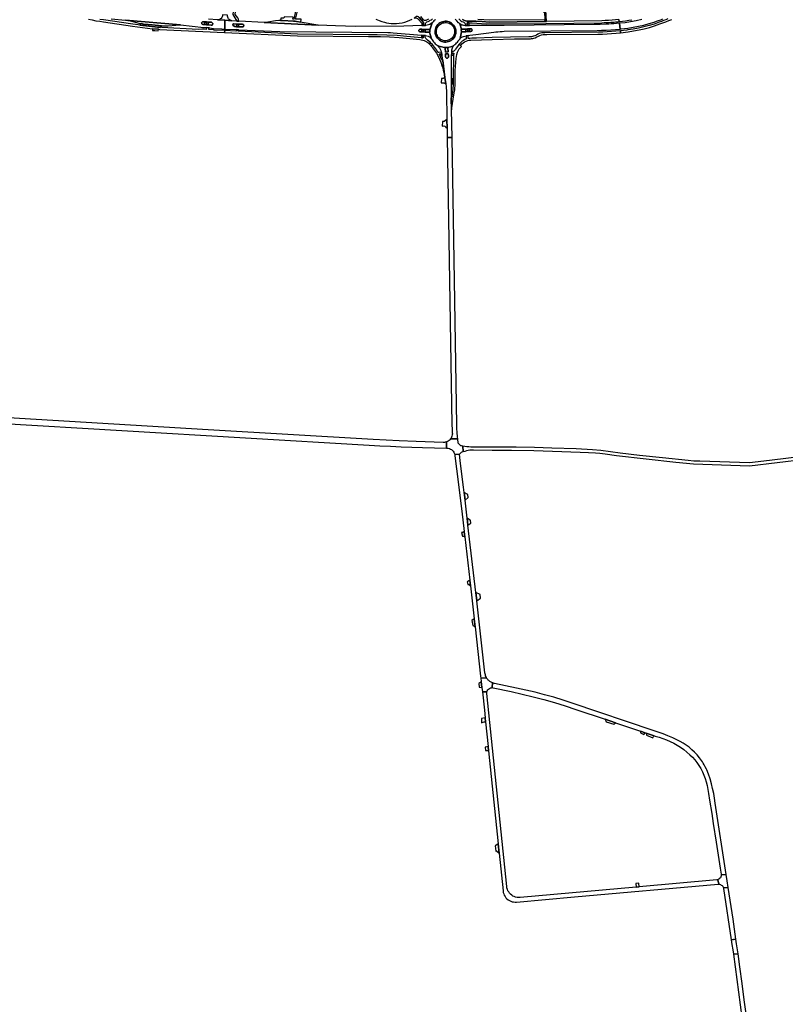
# Model space of a CAD drawing. Header units: metres. Extents: x 127325 to 135234, y 401140 to 409815.
# Tile 49 of 125: x 129983 to 130832, y 405906 to 406998. Entities that reach past the tile are written whole.
import ezdxf

# ---------------------------------------------------------------- set-up
doc = ezdxf.new("R2010")
doc.units = ezdxf.units.M
doc.layers.add('wegvakonderdelen', color=7, linetype='Continuous')

msp = doc.modelspace()

# ---------------------------------------------------------------- linework, layer by layer
at = {"layer": 'wegvakonderdelen'}
for points in [[(130213.8, 407003.1), (130208.2, 407003.5), (130208.1, 407002.4), (130207.7, 407001.4), (130207.2, 407000.5), (130206.5, 406999.6), (130205.6, 406999), (130204.6, 406998.5), (130203.6, 406998.2), (130202.5, 406998.1), (130210.8, 406997.5), (130218.5, 406997), (130217.5, 406997.2), (130216.5, 406997.7), (130215.6, 406998.3), (130214.9, 406999.1), (130214.3, 407000), (130213.9, 407001), (130213.7, 407002), (130213.8, 407003.1)], [(130222.8, 407010.5), (130219.9, 407010.6), (130219.8, 407007.4), (130219.6, 407003.8), (130223.8, 406996.7), (130226.3, 406996.5), (130226.2, 406996.6), (130226.1, 406996.6), (130226, 406996.7), (130226, 406996.8), (130226, 406997), (130225.9, 406997.6), (130225.9, 406998.3), (130225.7, 406998.9), (130225.5, 406999.5), (130225.2, 407000.1), (130222.3, 407004), (130222.8, 407010.5)], [(130272.5, 406997.3), (130274.5, 406997.3), (130286.7, 406996.7), (130288.6, 406996.5), (130290.1, 406996.3), (130295, 406995.4), (130295.3, 406998.7), (130289.1, 406998.9), (130291.1, 407007.7), (130289.1, 407007.7), (130287, 406998.8), (130286.2, 406998.8), (130286.3, 407000.9), (130276.3, 407001.2), (130276.3, 407000.8), (130276.2, 407000), (130274.6, 407000), (130272.6, 407000), (130272.5, 406997.3)], [(130423, 407001.6), (130421.2, 407000.4), (130420.4, 407000), (130421.4, 407000.2), (130422.4, 407000.3), (130423.4, 407000), (130424.3, 406999.6), (130425.1, 406998.9), (130429, 406994.3), (130429, 406991.7), (130431.1, 406991.8), (130431, 406995), (130426.2, 407000.7), (130425.4, 407001.3), (130424.3, 407001.6), (130423.7, 407001.7), (130423, 407001.6)], [(130564.9, 407010.3), (130563.6, 407010.2), (130563.3, 407010.2), (130563.5, 407006.9), (130565, 407007), (130565.5, 406998.1), (130565.7, 406996.2), (130567.3, 406996.2), (130566.5, 407008.8), (130565, 407008.7), (130564.9, 407010.3)], [(130100.5, 406997.8), (130105.8, 406996.8), (130116.9, 406993.9), (130119.2, 406993.5), (130120.6, 406993.3), (130125.6, 406993), (130130.2, 406992.4), (130140.3, 406991.5), (130141, 406991.4), (130142, 406991.3), (130144.6, 406991.3), (130148, 406991.4), (130156.4, 406992.3), (130161.4, 406992.5), (130100.5, 406997.8)], [(130116.9, 406993.9), (130116.3, 406992.2), (130129.9, 406990.5), (130139.3, 406989.6), (130139.3, 406991), (130140.3, 406991), (130140.3, 406991.5), (130130.2, 406992.4), (130125.6, 406993), (130120.6, 406993.3), (130119.2, 406993.5), (130117.9, 406993.7), (130116.9, 406993.9)], [(130186.5, 406996), (130188.4, 406995.8), (130190.4, 406995.7), (130192.4, 406995.5), (130195.8, 406995.3), (130196.3, 406995.1), (130196.8, 406994.8), (130197.1, 406994.4), (130197.3, 406993.8), (130197.2, 406993.2), (130197, 406992.7), (130196.6, 406992.3), (130196, 406992.1), (130195.5, 406992), (130192.1, 406992.4), (130190.2, 406992.6), (130188.2, 406992.8), (130186.2, 406993), (130185.7, 406993.2), (130185.2, 406993.6), (130185, 406994.1), (130184.9, 406994.6), (130185.1, 406995.2), (130185.4, 406995.6), (130185.9, 406995.9), (130186.5, 406996)], [(130188.4, 406995.8), (130186.5, 406996), (130185.9, 406995.9), (130185.4, 406995.6), (130185.1, 406995.2), (130184.9, 406994.6), (130185, 406994.1), (130185.2, 406993.6), (130185.7, 406993.2), (130186.2, 406993), (130188.2, 406992.8), (130188.4, 406995.8)], [(130190.4, 406995.7), (130188.4, 406995.8), (130188.2, 406992.8), (130190.2, 406992.6), (130190.4, 406995.7)], [(130192.4, 406995.5), (130190.4, 406995.7), (130190.2, 406992.6), (130192.1, 406992.4), (130192.4, 406995.5)], [(130195.8, 406995.3), (130192.4, 406995.5), (130192.1, 406992.4), (130195.5, 406992), (130196, 406992.1), (130196.6, 406992.3), (130197, 406992.7), (130197.2, 406993.2), (130197.3, 406993.8), (130197.1, 406994.4), (130196.8, 406994.8), (130196.3, 406995.1), (130195.8, 406995.3)], [(130440.5, 406994.7), (130439.3, 406993.8), (130437.9, 406993), (130436.5, 406992.4), (130435, 406992.1), (130433.4, 406991.9), (130433.2, 406991.9), (130431.1, 406991.8), (130429, 406991.7), (130409.2, 406991), (130355.2, 406990.8), (130344.4, 406990.9), (130333.5, 406991.3), (130314.3, 406992.2), (130254.4, 406995.2), (130226.5, 406996.5), (130226.3, 406996.5), (130223.8, 406996.7), (130223.6, 406996.7), (130218.5, 406997), (130210.8, 406997.5), (130210.5, 406987.8), (130223.1, 406987.3), (130223.2, 406987.3), (130225.9, 406987.1), (130226, 406987.1), (130271.5, 406985.1), (130391.4, 406984), (130394.4, 406983.9), (130397.4, 406983.7), (130428.7, 406981), (130430.7, 406980.8), (130433.1, 406980.6), (130433.1, 406980.6), (130434.6, 406980.4), (130436.1, 406979.9), (130437.4, 406979.1), (130438.6, 406978.2), (130439.7, 406977.1), (130437.6, 406984.5), (130437.6, 406984.4), (130437.5, 406984.4), (130437.4, 406984.3), (130437.3, 406984.3), (130437.3, 406984.3), (130432.8, 406984.5), (130430.7, 406984.6), (130428.8, 406984.6), (130427.3, 406984.7), (130426.8, 406984.8), (130426.3, 406985), (130426, 406985.5), (130425.8, 406985.9), (130425.9, 406986.5), (130426, 406986.9), (130426.4, 406987.3), (130426.8, 406987.6), (130427.4, 406987.6), (130429, 406987.6), (130430.8, 406987.5), (130432.9, 406987.5), (130437.4, 406987.3), (130437.5, 406987.3), (130437.7, 406987.3), (130437.8, 406987.2), (130437.9, 406987), (130437.9, 406986.9), (130440.5, 406994.7)], [(130230.1, 406990.1), (130225.7, 406990.3), (130223.7, 406990.4), (130221.6, 406990.8), (130219.9, 406991.7), (130219.5, 406992), (130219.3, 406992.4), (130219.4, 406992.8), (130219.6, 406993.2), (130219.9, 406993.5), (130220.4, 406993.5), (130223.9, 406993.4), (130225.8, 406993.3), (130230.3, 406993.1), (130230.8, 406993), (130231.2, 406992.7), (130231.5, 406992.3), (130231.7, 406991.8), (130231.7, 406991.3), (130231.5, 406990.8), (130231.1, 406990.4), (130230.7, 406990.2), (130230.1, 406990.1)], [(130223.9, 406993.4), (130220.4, 406993.5), (130219.9, 406993.5), (130219.6, 406993.2), (130219.4, 406992.8), (130219.3, 406992.4), (130219.5, 406992), (130219.9, 406991.7), (130221.6, 406990.8), (130223.7, 406990.4), (130223.9, 406993.4)], [(130225.8, 406993.3), (130223.9, 406993.4), (130223.7, 406990.4), (130225.7, 406990.3), (130225.8, 406993.3)], [(130230.3, 406993.1), (130225.8, 406993.3), (130225.7, 406990.3), (130230.1, 406990.1), (130230.7, 406990.2), (130231.1, 406990.4), (130231.5, 406990.8), (130231.7, 406991.3), (130231.7, 406991.8), (130231.5, 406992.3), (130231.2, 406992.7), (130230.8, 406993), (130230.3, 406993.1)], [(130288.6, 406996.5), (130286.7, 406996.7), (130274.5, 406997.3), (130270.7, 406997.3), (130266.7, 406996.9), (130258.4, 406995.5), (130254.4, 406995.2), (130314.3, 406992.2), (130309.3, 406993), (130290.1, 406996.3), (130288.6, 406996.5)], [(130443.8, 406986), (130444.1, 406987.5), (130444.5, 406989), (130445.1, 406990.3), (130445.9, 406991.6), (130446.9, 406992.8), (130448, 406993.8), (130449.2, 406994.7), (130450.5, 406995.4), (130451.9, 406996), (130453.4, 406996.3), (130454.9, 406996.5), (130456.4, 406996.4), (130457.9, 406996.2), (130459.3, 406995.8), (130460.7, 406995.2), (130462, 406994.4), (130463.2, 406993.4), (130464.2, 406992.3), (130465.1, 406991.1), (130465.8, 406989.8), (130466.4, 406988.3), (130466.7, 406986.9), (130466.9, 406985.4), (130466.8, 406983.9), (130466.6, 406982.4), (130466.2, 406980.9), (130465.5, 406979.5), (130464.8, 406978.3), (130463.8, 406977.1), (130462.7, 406976.1), (130461.5, 406975.2), (130460.2, 406974.4), (130458.7, 406973.9), (130457.3, 406973.6), (130455.8, 406973.4), (130454.3, 406973.4), (130452.8, 406973.7), (130451.3, 406974.1), (130449.9, 406974.7), (130448.7, 406975.5), (130447.5, 406976.5), (130446.4, 406977.6), (130445.6, 406978.8), (130444.8, 406980.1), (130444.3, 406981.5), (130443.9, 406983), (130443.8, 406984.5), (130443.8, 406986)], [(130466.8, 406983.9), (130466.9, 406985.4), (130466.7, 406986.9), (130466.4, 406988.3), (130465.8, 406989.8), (130465.1, 406991.1), (130464.2, 406992.3), (130463.2, 406993.4), (130462, 406994.4), (130460.7, 406995.2), (130459.3, 406995.8), (130457.9, 406996.2), (130456.4, 406996.4), (130454.9, 406996.5), (130453.4, 406996.3), (130451.9, 406996), (130450.5, 406995.4), (130449.2, 406994.7), (130448, 406993.8), (130446.9, 406992.8), (130445.9, 406991.6), (130445.1, 406990.3), (130444.5, 406989), (130444.1, 406987.5), (130443.8, 406986), (130443.8, 406984.5), (130443.9, 406983), (130444.3, 406981.5), (130444.8, 406980.1), (130445.6, 406978.8), (130446.4, 406977.6), (130447.5, 406976.5), (130448.7, 406975.5), (130449.9, 406974.7), (130451.3, 406974.1), (130452.8, 406973.7), (130454.3, 406973.4), (130455.8, 406973.4), (130457.3, 406973.6), (130458.7, 406973.9), (130460.2, 406974.4), (130461.5, 406975.2), (130462.7, 406976.1), (130463.8, 406977.1), (130464.8, 406978.3), (130465.5, 406979.5), (130466.2, 406980.9), (130466.6, 406982.4), (130466.8, 406983.9)], [(130450.1, 406976.4), (130448.9, 406977.2), (130447.8, 406978.2), (130447, 406979.3), (130446.3, 406980.6), (130445.7, 406981.9), (130445.4, 406983.3), (130445.3, 406984.8), (130445.3, 406986.2), (130445.6, 406987.6), (130446.1, 406989), (130446.8, 406990.2), (130447.6, 406991.4), (130448.6, 406992.4), (130449.7, 406993.3), (130451, 406994), (130452.3, 406994.6), (130453.7, 406994.9), (130455.1, 406995), (130456.6, 406995), (130458, 406994.7), (130459.4, 406994.2), (130460.6, 406993.5), (130461.8, 406992.7), (130462.8, 406991.7), (130463.7, 406990.6), (130464.4, 406989.3), (130465, 406988), (130465.3, 406986.6), (130465.4, 406985.1), (130465.3, 406983.7), (130465.1, 406982.3), (130464.6, 406980.9), (130463.9, 406979.7), (130463.1, 406978.5), (130462.1, 406977.5), (130461, 406976.6), (130459.7, 406975.9), (130458.4, 406975.3), (130457, 406975), (130455.5, 406974.9), (130454.1, 406974.9), (130452.7, 406975.2), (130451.3, 406975.7), (130450.1, 406976.4)], [(130648.1, 406994.3), (130647.6, 406994.2), (130644.8, 406994), (130641.9, 406993.7), (130639.1, 406993.5), (130636.3, 406993.3), (130633.5, 406993.1), (130626.9, 406992.9), (130620.3, 406992.8), (130520.2, 406991.8), (130509.3, 406991.7), (130486.4, 406991.7), (130481.9, 406991.7), (130479.6, 406991.7), (130477, 406991.7), (130475.8, 406991.7), (130474.6, 406992), (130473.4, 406992.3), (130472.3, 406992.9), (130471.3, 406993.5), (130473.2, 406987.6), (130477.7, 406987.8), (130479.8, 406987.9), (130481.8, 406988), (130483.3, 406988.2), (130483.8, 406988.1), (130484.3, 406987.9), (130484.6, 406987.5), (130484.8, 406987), (130484.8, 406986.5), (130484.7, 406986), (130484.4, 406985.5), (130483.9, 406985.3), (130483.4, 406985.1), (130481.9, 406985.1), (130480, 406985), (130477.9, 406984.8), (130473.4, 406984.6), (130473.3, 406984.6), (130473.3, 406984.6), (130473.2, 406984.6), (130473.1, 406984.6), (130473, 406984.7), (130471.7, 406977.3), (130472.8, 406978.3), (130474, 406979), (130475.4, 406979.7), (130476.7, 406980.1), (130478.2, 406980.4), (130480.3, 406980.8), (130482.2, 406981), (130488.8, 406981.8), (130509, 406984.4), (130511.3, 406984.7), (130513.5, 406984.9), (130515.8, 406985.1), (130518.1, 406985.2), (130520.4, 406985.3), (130623.3, 406986.3), (130628.4, 406986.4), (130633.6, 406986.6), (130638.7, 406986.9), (130643.8, 406987.3), (130648.9, 406987.8), (130648.1, 406994.3)], [(130481.4, 406994.6), (130479.4, 406994.6), (130479.6, 406991.7), (130481.9, 406991.7), (130481.7, 406991.7), (130481.6, 406991.8), (130481.5, 406991.9), (130481.5, 406992), (130481.5, 406992.1), (130481.4, 406994.6)], [(130130.6, 406988.2), (130130.5, 406986.3), (130132.9, 406986.1), (130136.8, 406985.8), (130137, 406987.3), (130137, 406987.6), (130130.6, 406988.2)], [(130225.9, 406985.4), (130225.8, 406985.5), (130225.7, 406985.5), (130225.6, 406985.6), (130225.5, 406985.8), (130225.4, 406985.9), (130225.5, 406986.6), (130225.5, 406986.8), (130225.5, 406986.9), (130225.6, 406987), (130225.8, 406987.1), (130225.9, 406987.1), (130223.2, 406987.3), (130223.3, 406987.2), (130223.4, 406987.1), (130223.5, 406987), (130223.6, 406986.9), (130223.5, 406986.7), (130223.5, 406986), (130223.5, 406985.8), (130223.4, 406985.7), (130223.3, 406985.6), (130223.2, 406985.6), (130223.1, 406985.6), (130223, 406985.6), (130210.5, 406986.2), (130210.4, 406984.1), (130291.1, 406980.2), (130370, 406979.4), (130383.4, 406979.4), (130393.1, 406979), (130403.8, 406978.4), (130415.9, 406977.3), (130426.8, 406976.2), (130428.5, 406976), (130430.1, 406975.6), (130431.6, 406975.1), (130433.2, 406974.4), (130434.6, 406973.6), (130435.6, 406972.8), (130436.7, 406972), (130437.6, 406971.2), (130438.5, 406970.3), (130439.4, 406969.3), (130440.8, 406970.5), (130439.5, 406971.9), (130438.2, 406973.1), (130436.9, 406974.4), (130435.5, 406975.6), (130434.1, 406976.7), (130433.5, 406977.3), (130433.1, 406977.9), (130432.8, 406978.6), (130432.6, 406979.4), (130432.6, 406980.2), (130432.6, 406980.3), (130432.7, 406980.4), (130432.8, 406980.5), (130432.9, 406980.6), (130433.1, 406980.6), (130430.7, 406980.8), (130430.6, 406977.9), (130428.6, 406978), (130412.6, 406979.7), (130401.7, 406980.5), (130390.1, 406981.1), (130379.7, 406981.4), (130369.9, 406981.3), (130291.2, 406982.3), (130225.9, 406985.4)], [(130429, 406987.6), (130427.4, 406987.6), (130426.8, 406987.6), (130426.4, 406987.3), (130426, 406986.9), (130425.9, 406986.5), (130425.8, 406985.9), (130426, 406985.5), (130426.3, 406985), (130426.8, 406984.8), (130427.3, 406984.7), (130428.8, 406984.6), (130429, 406987.6)], [(130430.7, 406980.8), (130428.7, 406981), (130428.6, 406978), (130430.6, 406977.9), (130430.7, 406980.8)], [(130430.8, 406987.5), (130429, 406987.6), (130428.8, 406984.6), (130430.7, 406984.6), (130430.8, 406987.5)], [(130432.9, 406987.5), (130430.8, 406987.5), (130430.7, 406984.6), (130432.8, 406984.5), (130432.9, 406987.5)], [(130437.9, 406986.9), (130437.9, 406987), (130437.8, 406987.2), (130437.7, 406987.3), (130437.5, 406987.3), (130437.4, 406987.3), (130432.9, 406987.5), (130432.8, 406984.5), (130437.3, 406984.3), (130437.3, 406984.3), (130437.4, 406984.3), (130437.5, 406984.4), (130437.6, 406984.4), (130437.6, 406984.5), (130437.8, 406984.8), (130437.9, 406986.9)], [(130624.4, 406982.3), (130629.4, 406982.3), (130634.4, 406982.5), (130639.4, 406982.8), (130644.4, 406983.2), (130649.4, 406983.7), (130649.2, 406985.9), (130644.3, 406985.4), (130639.4, 406985), (130634.5, 406984.7), (130629.6, 406984.5), (130624.8, 406984.3), (130565.3, 406983.7), (130563.7, 406983.8), (130562.1, 406983.7), (130560.5, 406983.3), (130559, 406982.8), (130557.6, 406982.1), (130556.3, 406981.2), (130554.2, 406980.2), (130553, 406979.8), (130551.8, 406979.5), (130550.5, 406979.3), (130549.2, 406979.2), (130547.9, 406979.1), (130507, 406978.4), (130489.8, 406977.7), (130484.5, 406977.6), (130482.3, 406977.4), (130480.4, 406977.2), (130480.3, 406980.8), (130478.2, 406980.4), (130478.3, 406978), (130478.3, 406977.7), (130478.2, 406977.3), (130478.1, 406977), (130477.8, 406976.7), (130477.5, 406976.5), (130476.7, 406976.1), (130475.2, 406975.2), (130473.9, 406974.3), (130472.6, 406973.2), (130471.4, 406972.1), (130470.3, 406970.9), (130471.8, 406969.4), (130472.7, 406970.4), (130473.6, 406971.4), (130475, 406972.6), (130476.5, 406973.6), (130478.2, 406974.4), (130479.9, 406975), (130481.7, 406975.4), (130483.5, 406975.5), (130507.2, 406976.4), (130531.9, 406976.9), (130548.2, 406977), (130549.5, 406977.1), (130550.8, 406977.2), (130552.1, 406977.4), (130553.4, 406977.7), (130554.6, 406978.1), (130556.7, 406979), (130558.3, 406980), (130560, 406980.8), (130561.8, 406981.3), (130563.7, 406981.6), (130565.6, 406981.6), (130567.7, 406981.6), (130624.4, 406982.3)], [(130477.7, 406987.8), (130473.2, 406987.6), (130473.1, 406987.5), (130472.9, 406987.5), (130472.8, 406987.3), (130472.8, 406987.2), (130472.8, 406987), (130472.9, 406985), (130472.9, 406985), (130472.9, 406984.9), (130472.9, 406984.8), (130473, 406984.7), (130473, 406984.7), (130473.1, 406984.6), (130473.2, 406984.6), (130473.3, 406984.6), (130473.3, 406984.6), (130473.4, 406984.6), (130477.9, 406984.8), (130477.7, 406987.8)], [(130479.8, 406987.9), (130477.7, 406987.8), (130477.9, 406984.8), (130480, 406985), (130479.8, 406987.9)], [(130481.8, 406988), (130479.8, 406987.9), (130480, 406985), (130481.9, 406985.1), (130481.8, 406988)], [(130483.3, 406988.2), (130481.8, 406988), (130481.9, 406985.1), (130483.4, 406985.1), (130483.9, 406985.3), (130484.4, 406985.5), (130484.7, 406986), (130484.8, 406986.5), (130484.8, 406987), (130484.6, 406987.5), (130484.3, 406987.9), (130483.8, 406988.1), (130483.3, 406988.2)], [(130451.2, 406960), (130451, 406961.2), (130450.9, 406961.9), (130450.6, 406962.6), (130450.5, 406962.4), (130450.5, 406962.3), (130450.4, 406962.2), (130450.2, 406962.1), (130450.1, 406962), (130448.1, 406961.9), (130447.6, 406961.9), (130447.2, 406962), (130446.9, 406962.2), (130446.6, 406962.5), (130446.3, 406962.9), (130445.6, 406964.3), (130444.5, 406966), (130443.3, 406967.6), (130442, 406969.1), (130440.8, 406970.5), (130439.4, 406969.3), (130439.6, 406969), (130440.4, 406968.1), (130441, 406967.1), (130443.3, 406964.1), (130445.3, 406961), (130447.1, 406957.8), (130448.8, 406954.5), (130450.2, 406951.1), (130451.4, 406947.5), (130452.2, 406944.9), (130452.9, 406942.2), (130453.6, 406939.5), (130454.2, 406936.8), (130454.7, 406934.1), (130452.3, 406952.8), (130452, 406953.6), (130452, 406953.5), (130451.9, 406953.4), (130451.7, 406953.3), (130451.5, 406953.4), (130451.4, 406953.5), (130450.6, 406955.3), (130449.6, 406957.4), (130448.4, 406959.8), (130451.2, 406960)], [(130462.1, 406958.8), (130462.2, 406960.8), (130462.3, 406963.4), (130462.3, 406963.4), (130462.4, 406964.7), (130462.7, 406965.9), (130463.1, 406967.1), (130463.6, 406968.2), (130464.3, 406969.2), (130463, 406968.5), (130460.4, 406967.7), (130457.5, 406967.5), (130457.7, 406967.5), (130457.8, 406967.5), (130457.9, 406967.4), (130458, 406967.3), (130458, 406967.1), (130458.2, 406962.6), (130455.2, 406962.3), (130454.9, 406966.9), (130454.9, 406967), (130455, 406967.2), (130455.1, 406967.3), (130455.2, 406967.4), (130455.4, 406967.4), (130452.8, 406967.4), (130449.8, 406968), (130446.4, 406969.5), (130446.6, 406969.4), (130447.7, 406968.2), (130448.6, 406966.9), (130449.4, 406965.5), (130450.1, 406964.1), (130450.6, 406962.6), (130450.9, 406961.9), (130451, 406961.2), (130451.2, 406960), (130451.4, 406958.1), (130452, 406953.6), (130452.3, 406952.8), (130454.7, 406934.1), (130455.7, 406927.2), (130455.9, 406924.2), (130456.4, 406917.6), (130456.9, 406887.4), (130457, 406877.9), (130457.2, 406867.6), (130462.6, 406867.6), (130462.1, 406898), (130461.7, 406910.9), (130461.8, 406912.9), (130461.8, 406918.1), (130461.8, 406927), (130461.8, 406933), (130461.9, 406953.4), (130462.1, 406958.8)], [(130472.9, 406968.4), (130470.3, 406970.9), (130470, 406970.5), (130469.2, 406969.5), (130467.6, 406967.1), (130466.5, 406965.4), (130466, 406964.6), (130465.4, 406963.9), (130464.6, 406963.4), (130463.8, 406963), (130462.9, 406962.9), (130462.7, 406962.9), (130462.6, 406963), (130462.4, 406963.1), (130462.4, 406963.2), (130462.3, 406963.4), (130462.2, 406960.8), (130464.7, 406961), (130464.1, 406958.5), (130463.9, 406932.7), (130463.8, 406928), (130463.8, 406927), (130463.6, 406920.8), (130463.2, 406918), (130462.5, 406912.9), (130462.4, 406912.7), (130462.2, 406912.6), (130462, 406912.6), (130461.9, 406912.7), (130461.8, 406912.9), (130461.7, 406910.9), (130462.1, 406898), (130465.1, 406917), (130465.3, 406918.6), (130465.5, 406920.1), (130465.7, 406921.6), (130465.8, 406923.1), (130465.9, 406924.6), (130465.9, 406942), (130467, 406955), (130467.8, 406959.6), (130468.8, 406962.2), (130470.5, 406965.8), (130472.9, 406968.4)], [(130451.4, 406958.1), (130451.2, 406960), (130448.4, 406959.8), (130449.6, 406957.4), (130449.6, 406957.6), (130449.7, 406957.8), (130449.8, 406957.9), (130450, 406958), (130450.1, 406958), (130451.4, 406958.1)], [(130457.5, 406967.5), (130455.4, 406967.4), (130455.2, 406967.4), (130455.1, 406967.3), (130455, 406967.2), (130454.9, 406967), (130454.9, 406966.9), (130455.2, 406962.3), (130458.2, 406962.6), (130458, 406967.1), (130458, 406967.3), (130457.9, 406967.4), (130457.8, 406967.5), (130457.7, 406967.5), (130457.5, 406967.5)], [(130455.4, 406958.4), (130455.4, 406960.2), (130458.4, 406960.5), (130458.5, 406958.6), (130458.6, 406957.1), (130458.6, 406956.5), (130458.3, 406956.1), (130457.9, 406955.7), (130457.4, 406955.5), (130456.9, 406955.4), (130456.4, 406955.6), (130455.9, 406955.9), (130455.6, 406956.4), (130455.5, 406956.9), (130455.4, 406958.4)], [(130458.5, 406958.6), (130458.4, 406960.5), (130455.4, 406960.2), (130455.4, 406958.4), (130455.5, 406956.9), (130455.6, 406956.4), (130455.9, 406955.9), (130456.4, 406955.6), (130456.9, 406955.4), (130457.4, 406955.5), (130457.9, 406955.7), (130458.3, 406956.1), (130458.6, 406956.5), (130458.6, 406957.1), (130458.5, 406958.6)], [(130464.7, 406961), (130462.2, 406960.8), (130462.1, 406958.8), (130463.6, 406959), (130463.7, 406958.9), (130463.9, 406958.9), (130464, 406958.8), (130464.1, 406958.6), (130464.1, 406958.5), (130464.7, 406961)], [(130454.7, 406934.1), (130453.2, 406933.3), (130452.6, 406933), (130450.8, 406933), (130450.6, 406928.3), (130453.5, 406928.1), (130454.6, 406927.8), (130455.7, 406927.2), (130454.7, 406934.1)], [(130463.9, 406932.7), (130461.8, 406933), (130461.8, 406927), (130463.8, 406927), (130463.8, 406928), (130463.9, 406932.7)], [(130463.2, 406918), (130461.8, 406918.1), (130461.8, 406912.9), (130461.9, 406912.7), (130462, 406912.6), (130462.2, 406912.6), (130462.4, 406912.7), (130462.5, 406912.9), (130463.2, 406918)], [(130456.9, 406887.4), (130455.2, 406886.2), (130453.7, 406885.4), (130452, 406885.3), (130451.8, 406880.2), (130453.5, 406880.4), (130454.5, 406880), (130455.7, 406879.1), (130457, 406877.9), (130456.9, 406887.4)], [(130462.6, 406867.6), (130457.2, 406867.6), (130462.4, 406549), (130462.6, 406543.5), (130462.8, 406540.1), (130462.8, 406539.9), (130462.9, 406538.6), (130462.8, 406537.4), (130462.5, 406536.2), (130462.1, 406535.1), (130461.5, 406534), (130460.9, 406533), (130469, 406533), (130468.7, 406535.5), (130468.3, 406540.3), (130468, 406544.4), (130467.9, 406548.6), (130465.2, 406708.9), (130462.6, 406867.6)], [(130456.4, 406529.7), (130455.7, 406529.5), (130455, 406529.3), (130454.2, 406529.2), (130453.5, 406529.2), (130452.8, 406529.2), (130422.9, 406530.1), (130403.9, 406530.8), (130375, 406532.2), (130192.2, 406543), (129951.9, 406557.5), (129951.4, 406551.1), (129958.9, 406550.6), (130370.8, 406526.1), (130382.6, 406525.4), (130394.5, 406524.8), (130406.3, 406524.3), (130418.1, 406523.9), (130429.9, 406523.5), (130456.6, 406522.8), (130456.4, 406529.7)], [(130469.5, 406528.2), (130469, 406533), (130460.9, 406533), (130460.1, 406532.1), (130459.3, 406531.4), (130458.4, 406530.7), (130457.4, 406530.1), (130456.4, 406529.7), (130456.6, 406522.8), (130457, 406522.8), (130458.3, 406522.7), (130459.6, 406522.4), (130460.8, 406521.8), (130461.9, 406521.2), (130462.9, 406520.3), (130463.8, 406519.3), (130464.6, 406518.2), (130465.1, 406517.1), (130465.5, 406515.8), (130470.9, 406516.2), (130472.9, 406518.3), (130473.7, 406518.6), (130474.9, 406518.9), (130474.5, 406525), (130473, 406525.3), (130472.5, 406525.5), (130469.5, 406528.2)], [(130490.1, 406353.3), (130489, 406362.6), (130480.2, 406437.4), (130479.3, 406444.9), (130477, 406465.1), (130476, 406473.5), (130475.3, 406479.3), (130472.7, 406500), (130471.6, 406509.1), (130470.9, 406516.2), (130465.5, 406515.8), (130465.6, 406515.5), (130465.8, 406514.1), (130467.5, 406500), (130473.3, 406452.7), (130475.9, 406430.3), (130476.6, 406424.5), (130482.2, 406376.3), (130482.9, 406370.1), (130487.2, 406333.5), (130488.2, 406324.5), (130494.3, 406269.6), (130494.5, 406267.5), (130500.9, 406267.9), (130500.3, 406268.9), (130499.8, 406270), (130499.5, 406271.1), (130499.2, 406272.2), (130499, 406273.3), (130492.4, 406333.3), (130490.1, 406353.3)], [(130480, 406471.5), (130476, 406473.5), (130477, 406465.1), (130480.3, 406468), (130480, 406471.5)], [(130483.1, 406443), (130482.1, 406443.3), (130479.3, 406444.9), (130480.2, 406437.4), (130483.5, 406439.6), (130483.1, 406443)], [(130475.9, 406430.3), (130474.5, 406429.3), (130473.9, 406429.2), (130473, 406429), (130474.2, 406425.2), (130475.4, 406425.1), (130476.6, 406424.5), (130475.9, 406430.3)], [(130482.2, 406376.3), (130480, 406374.8), (130479.4, 406374.6), (130480, 406371.6), (130480.9, 406371.7), (130482.9, 406370.1), (130482.2, 406376.3)], [(130493.9, 406360.3), (130489, 406362.6), (130490.1, 406353.3), (130494.3, 406356.3), (130493.9, 406360.3)], [(130487.2, 406333.5), (130484.6, 406331.7), (130485.7, 406325.9), (130488.2, 406324.5), (130487.2, 406333.5)], [(130494.9, 406263.8), (130494.3, 406263), (130493.5, 406262.3), (130492.1, 406261.5), (130492.5, 406257.7), (130495.6, 406257.2), (130494.9, 406263.8)], [(130507.5, 406262.3), (130506.8, 406262.7), (130506, 406263), (130505.3, 406263.4), (130504.6, 406263.9), (130503.9, 406264.4), (130503.4, 406264.8), (130502.8, 406265.4), (130502.3, 406265.9), (130501.8, 406266.6), (130501.3, 406267.2), (130500.9, 406267.9), (130494.5, 406267.5), (130494.9, 406263.8), (130495.6, 406257.2), (130496.2, 406252.3), (130501.3, 406252.5), (130501.7, 406253.6), (130502.3, 406254.6), (130503.1, 406255.5), (130504, 406256.2), (130505.1, 406256.7), (130506, 406256.9), (130506.2, 406256.9), (130506.4, 406257), (130506.7, 406257), (130506.9, 406257), (130507.1, 406257), (130507.5, 406262.3)], [(130745, 406166), (130744.7, 406166.6), (130743.4, 406169.1), (130742, 406171.5), (130741.1, 406173.1), (130740.1, 406174.7), (130739, 406176.2), (130737.9, 406177.7), (130736.8, 406179.1), (130734.2, 406182.3), (130731.4, 406185.3), (130728.5, 406188.1), (130725.4, 406190.8), (130722.1, 406193.2), (130718.7, 406195.5), (130715.6, 406197.3), (130712.4, 406198.9), (130707.2, 406201.4), (130702, 406203.7), (130696.6, 406205.9), (130691.2, 406207.8), (130685.6, 406209.5), (130595.7, 406239.9), (130585.6, 406243.2), (130575.4, 406246.3), (130565.1, 406249.2), (130554.8, 406251.9), (130544.5, 406254.3), (130534.1, 406256.6), (130509.6, 406261.7), (130509.1, 406261.8), (130508.7, 406261.9), (130508.3, 406262.1), (130507.9, 406262.2), (130507.5, 406262.3), (130507.1, 406257), (130507.3, 406257), (130507.6, 406257), (130507.8, 406256.9), (130508, 406256.9), (130508.3, 406256.9), (130528.3, 406252.6), (130540.4, 406249.9), (130552.4, 406247), (130564.4, 406243.8), (130576.3, 406240.4), (130588.1, 406236.8), (130599.9, 406232.9), (130632.4, 406221.9), (130643.9, 406218), (130671.4, 406208.7), (130676.6, 406207), (130677.9, 406206.5), (130686.6, 406203.6), (130687.8, 406203.2), (130692.1, 406202.1), (130696.3, 406200.7), (130700.4, 406199.1), (130704.5, 406197.4), (130708.4, 406195.4), (130712.3, 406193.2), (130716, 406190.8), (130719.6, 406188.2), (130723, 406185.5), (130726.4, 406182.6), (130729.1, 406179.8), (130731.7, 406176.8), (130734.1, 406173.8), (130736.3, 406170.5), (130738.3, 406167.2), (130740.2, 406163.7), (130741.8, 406160), (130743.2, 406156.3), (130744.4, 406152.5), (130745.4, 406148.6), (130747.1, 406139.6), (130748.2, 406132), (130750.7, 406117.5), (130752.2, 406106.2), (130755.4, 406085.6), (130758.4, 406066.4), (130759.9, 406056.8), (130761, 406050), (130761.1, 406049.7), (130761.1, 406049.2), (130766.4, 406049.7), (130754.2, 406128.9), (130753.6, 406134.3), (130752.7, 406139.7), (130751.5, 406145.1), (130750.2, 406150.4), (130748.7, 406155.7), (130746.9, 406160.9), (130745, 406166)], [(130758.2, 406038.9), (130757.4, 406043.9), (130757.1, 406043.8), (130756.8, 406043.7), (130756.6, 406043.7), (130756.3, 406043.6), (130756, 406043.6), (130670.2, 406036), (130666.7, 406035.6), (130538, 406024.2), (130536.3, 406024.1), (130534.7, 406024.3), (130533.1, 406024.6), (130531.6, 406025.1), (130530.1, 406025.8), (130528.7, 406026.7), (130527.5, 406027.8), (130526.3, 406028.9), (130525.4, 406030.3), (130524.6, 406031.7), (130523.9, 406033.2), (130523.5, 406034.7), (130523.2, 406036.3), (130501.2, 406250.5), (130501.2, 406250.9), (130501.2, 406251.3), (130501.2, 406251.7), (130501.3, 406252.1), (130501.3, 406252.5), (130496.2, 406252.3), (130498.4, 406231.9), (130499.3, 406223.6), (130499.7, 406219.2), (130502.6, 406191.7), (130503.1, 406186.9), (130513.7, 406083.7), (130514.8, 406073.5), (130519.1, 406031.4), (130519.4, 406029.8), (130519.9, 406028.2), (130520.5, 406026.7), (130521.3, 406025.2), (130522.3, 406023.9), (130523.5, 406022.7), (130524.8, 406021.6), (130526.2, 406020.8), (130527.7, 406020), (130529.2, 406019.5), (130530.9, 406019.2), (130532.5, 406019), (130534.2, 406019.1), (130598.3, 406024.9), (130757.7, 406038.8), (130758.2, 406038.9)], [(130499.3, 406223.6), (130495.2, 406222.9), (130495.3, 406218.1), (130497.1, 406218.8), (130498.1, 406219.1), (130499.7, 406219.2), (130499.3, 406223.6)], [(130632.4, 406221.9), (130633.6, 406219.1), (130641.8, 406216.4), (130643.9, 406218), (130632.4, 406221.9)], [(130676.6, 406207), (130671.4, 406208.7), (130671.4, 406206.9), (130675.3, 406205.2), (130676.6, 406207)], [(130677.9, 406206.5), (130678.1, 406204.2), (130685.3, 406201.5), (130685.8, 406202.9), (130686.6, 406203.6), (130677.9, 406206.5)], [(130502.6, 406191.7), (130501.2, 406191.3), (130499.3, 406191.1), (130499.6, 406187.1), (130501.3, 406187.2), (130502.4, 406187.2), (130503.1, 406186.9), (130502.6, 406191.7)], [(130513.7, 406083.7), (130511, 406081.7), (130510.3, 406081.6), (130511.3, 406075.7), (130512, 406075.8), (130514.8, 406073.5), (130513.7, 406083.7)], [(130669.8, 406040), (130666.3, 406039.7), (130666.7, 406035.6), (130670.2, 406036), (130669.8, 406040)], [(130767.5, 406042.6), (130766.4, 406049.7), (130761.1, 406049.2), (130761, 406048.1), (130760.7, 406047), (130760.1, 406046), (130759.3, 406045.1), (130758.4, 406044.4), (130757.4, 406043.9), (130758.2, 406038.9), (130759.2, 406038.8), (130760.2, 406038.5), (130761.1, 406038), (130762, 406037.4), (130762.7, 406036.6), (130763.2, 406035.7), (130763.5, 406034.7), (130768.7, 406035.3), (130767.5, 406042.6)], [(130768.7, 406035.3), (130763.5, 406034.7), (130763.6, 406034.3), (130763.6, 406034.2), (130772.2, 405977.1), (130777.4, 405977.8), (130774.1, 406000), (130768.7, 406035.3)], [(130777.4, 405977.8), (130772.2, 405977.1), (130772.9, 405972.1), (130773.8, 405966.1), (130774.5, 405961.1), (130779.7, 405961.8), (130779.1, 405966), (130778.1, 405972.9), (130777.4, 405977.8)], [(130797.1, 405829.7), (130795.4, 405842.5), (130790.2, 405882), (130789.1, 405891.1), (130788.3, 405897.8), (130786.6, 405910.5), (130784.2, 405928.6), (130781.7, 405947.3), (130779.7, 405961.8), (130774.5, 405961.1), (130776.5, 405947.1), (130778.4, 405933.2), (130780.2, 405919.2), (130782, 405905.2), (130783.8, 405891.1), (130795.1, 405803.1), (130795.1, 405802.9), (130800.5, 405803.4), (130797.1, 405829.7)]]:
    msp.add_lwpolyline(points, close=True, dxfattribs=at)
for points in [[(130436.5, 406998.7), (130433.7, 406997.4), (130433.1, 406997.3), (130432.5, 406997.3), (130431.9, 406997.4), (130431.4, 406997.7), (130430.9, 406998.1), (130427.9, 407001.6)], [(130059.6, 406998.9), (130063.7, 406997.9), (130067.8, 406997.1), (130071.9, 406996.4), (130076, 406995.8), (130108.2, 406991), (130130.6, 406988.2), (130137, 406987.6), (130138.1, 406987.5), (130210.4, 406984.1), (130210.5, 406986.2), (130198.9, 406986.7), (130198.1, 406987.1), (130193.3, 406987.3), (130193.2, 406987.3), (130193.1, 406987.4), (130193, 406987.5), (130192.9, 406987.6), (130192.9, 406987.7), (130192.9, 406988.6), (130193, 406988.7), (130193, 406988.9), (130193.2, 406989), (130193.3, 406989), (130193.5, 406989), (130190.2, 406989.4), (130190, 406987.4), (130187.2, 406987.6), (130185.3, 406987.7), (130181.2, 406987.5), (130140.9, 406989.5), (130129.9, 406990.5), (130108.8, 406993.1), (130076.2, 406997.9), (130076.2, 406997.9), (130072, 406998.5)], [(130084.6, 406999.2), (130100.5, 406997.8), (130161.4, 406992.5), (130187.4, 406989.7), (130190.2, 406989.4), (130193.5, 406989), (130198.1, 406988.6), (130207.4, 406988), (130210.5, 406987.8), (130210.8, 406997.5), (130202.5, 406998.1), (130192.6, 406998.8)], [(130378.2, 406998.8), (130381.9, 406997.2), (130384.7, 406996.2), (130387.6, 406995.3), (130390, 406994.7), (130395, 406994), (130398, 406993.9), (130401, 406993.9), (130404, 406994.2), (130407.1, 406994.8), (130410.3, 406995.6), (130413.2, 406996.5), (130415.9, 406997.6), (130418.2, 406998.7)], [(130426.2, 407000.7), (130431, 406995), (130431.1, 406991.8), (130433.2, 406991.9), (130433.1, 406993.4), (130433.2, 406994), (130433.5, 406994.6), (130433.8, 406995.1), (130434.3, 406995.5), (130434.8, 406995.8), (130434.8, 406995.8), (130436.2, 406996.3), (130437.4, 406996.9), (130438.5, 406997.5), (130439.7, 406998.2), (130440.8, 406999)], [(130444.3, 406998.6), (130443.4, 406997.8), (130442.5, 406996.9), (130441.7, 406996), (130441.5, 406995.7), (130441.3, 406995.5), (130441, 406995.2), (130440.8, 406995), (130440.5, 406994.7), (130437.9, 406986.9), (130437.8, 406984.8), (130437.6, 406984.5), (130439.7, 406977.1), (130439.8, 406976.8), (130440, 406976.6), (130440.2, 406976.3), (130440.3, 406976.1), (130440.5, 406975.8), (130441.2, 406974.6), (130442.1, 406973.5), (130443, 406972.5), (130444, 406971.5), (130445.1, 406970.7), (130445.9, 406970), (130446.4, 406969.5), (130455.4, 406967.4), (130457.5, 406967.5), (130464.3, 406969.2), (130465.2, 406970.2), (130465.6, 406970.6), (130465.6, 406970.6), (130466.6, 406971.4), (130467.6, 406972.4), (130468.6, 406973.4), (130469.5, 406974.5), (130470.2, 406975.7), (130470.5, 406976), (130470.8, 406976.4), (130471.1, 406976.7), (130471.4, 406977), (130471.7, 406977.3), (130473, 406984.7), (130473, 406984.7), (130472.9, 406984.8), (130472.9, 406984.9), (130472.9, 406985), (130472.9, 406985), (130472.8, 406987), (130472.8, 406987.2), (130472.8, 406987.3), (130472.9, 406987.5), (130473.1, 406987.5), (130473.2, 406987.6), (130471.3, 406993.5), (130470.9, 406993.8), (130470.6, 406994.1), (130470.3, 406994.3), (130470.1, 406994.6), (130469.8, 406994.9), (130468, 406997), (130466, 406998.9)], [(130470.1, 406999), (130471.2, 406998), (130472.4, 406997.1), (130473.6, 406996.3), (130474.9, 406995.7), (130475.8, 406995.3), (130476.5, 406994.7), (130477, 406994), (130477.4, 406993.1), (130477.5, 406992.2), (130477.5, 406992), (130477.4, 406991.9), (130477.3, 406991.8), (130477.2, 406991.7), (130477, 406991.7), (130479.6, 406991.7), (130479.4, 406994.6), (130481.4, 406994.6), (130482.1, 406994.7), (130485, 406994.6), (130500.4, 406993.6), (130566.4, 406994.1), (130628.6, 406994.9), (130631.1, 406995), (130633.6, 406995.1), (130636.1, 406995.2), (130638.6, 406995.4), (130641, 406995.5), (130641, 406995.5), (130642.4, 406995.6), (130643.8, 406995.8), (130645.1, 406995.9), (130646.5, 406996), (130647.9, 406996.2), (130647.6, 406998.3), (130643.8, 406997.9), (130640, 406997.6), (130636.2, 406997.4), (130632.3, 406997.2), (130628.5, 406997.1), (130567.3, 406996.2), (130565.7, 406996.2), (130503.9, 406995.5), (130495.8, 406996.1), (130489.1, 406996.4), (130484.1, 406996.6), (130480.8, 406996.6), (130479.1, 406996.7), (130477.4, 406997), (130475.7, 406997.6), (130474.1, 406998.3)], [(130474.1, 406998.3), (130475.7, 406997.6), (130477.4, 406997), (130479.1, 406996.7), (130480.8, 406996.6), (130484.1, 406996.6), (130489.1, 406996.4), (130495.8, 406996.1), (130503.9, 406995.5), (130565.7, 406996.2), (130565.5, 406998.1), (130565.5, 406998.1), (130503.8, 406997.6), (130497.8, 406998.1), (130491.2, 406998.5)], [(130647.6, 406998.3), (130647.9, 406996.2), (130651.4, 406996.6), (130655, 406997.1), (130658.5, 406997.6), (130662, 406998.2)], [(130672.9, 406998.4), (130666.8, 406997), (130660.6, 406995.9), (130654.4, 406994.9), (130648.1, 406994.3), (130648.9, 406987.8), (130650, 406987.9), (130653.8, 406988.3), (130657.5, 406988.8), (130663.4, 406989.8), (130669.3, 406990.9), (130675.2, 406992.3), (130681, 406993.8), (130686.7, 406995.5), (130689.1, 406996.4), (130691.6, 406997.2), (130694, 406998.1), (130696.4, 406999)], [(130702, 406999), (130699.6, 406998.1), (130697.2, 406997.2), (130694.8, 406996.3), (130692.4, 406995.5), (130686.7, 406993.4), (130681, 406991.7), (130675.2, 406990.1), (130669.4, 406988.8), (130663.5, 406987.7), (130657.5, 406986.9), (130656.4, 406986.7), (130649.2, 406985.9), (130649.4, 406983.7), (130658, 406984.9), (130663.9, 406985.7), (130669.9, 406986.8), (130675.7, 406988.1), (130681.5, 406989.7), (130687.2, 406991.4), (130692.9, 406993.5), (130696.2, 406994.6), (130699.6, 406995.9), (130702.9, 406997.2), (130706.1, 406998.6)], [(130853.6, 406513.7), (130814.7, 406509.1), (130792.3, 406506.4), (130737.3, 406508.3), (130730.5, 406508.5), (130724.4, 406509.2), (130695.9, 406512.2), (130670.3, 406514.7), (130649, 406517.1), (130627.6, 406520), (130618.3, 406520.9), (130600.2, 406521.9), (130573.2, 406522.7), (130554.1, 406523.5), (130533.8, 406523.8), (130521.2, 406523.9), (130507, 406523.7), (130485.7, 406523.9), (130483.4, 406524), (130481.2, 406524.1), (130478.9, 406524.4), (130476.7, 406524.7), (130474.5, 406525), (130474.5, 406525), (130474.9, 406518.9), (130477, 406519.5), (130478.8, 406520.1), (130480.6, 406520.5), (130482.4, 406520.8), (130484.3, 406520.9), (130486.2, 406520.8), (130507.2, 406520.7), (130528.6, 406520.6), (130553.3, 406520), (130573.9, 406519.5), (130604.6, 406518.3), (130613.7, 406518.1), (130621.7, 406517.6), (130626.6, 406517.2), (130632.5, 406516.4), (130645, 406514.6), (130710.8, 406507.4), (130730.4, 406505.3), (130792.4, 406503.2), (130853.9, 406510.5)]]:
    msp.add_lwpolyline(points, dxfattribs=at)

doc.saveas('drawing.dxf')
